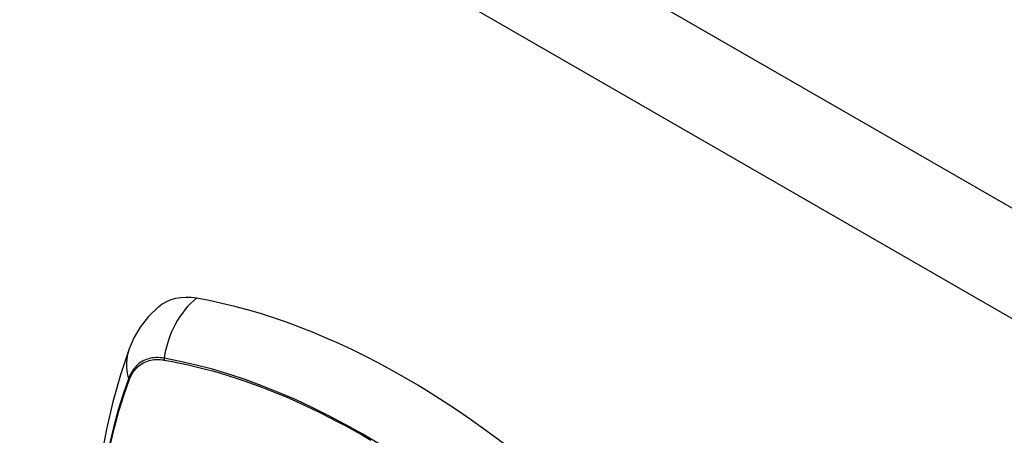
# Model space of a CAD drawing. Header units: inches. Extents: x 378 to 445.2, y 145.3 to 209.5.
# Tile 118 of 129: x 433.7 to 435.1, y 170.7 to 171.3. Entities that reach past the tile are written whole.
import ezdxf

# ---------------------------------------------------------------- set-up
doc = ezdxf.new("R2010")
doc.units = ezdxf.units.IN
doc.header["$MEASUREMENT"] = 0
doc.layers.add('Visible Edges(ANSI)', color=7, linetype='Continuous', lineweight=25)
doc.layers.add('Visible Tangent Edges(ANSI)', color=7, linetype='Continuous', lineweight=25)

msp = doc.modelspace()

# ---------------------------------------------------------------- linework, layer by layer
at = {"layer": 'Visible Edges(ANSI)', "flags": 128}
for points in [[(433.8798, 170.8641), (433.8652, 170.85), (433.8533, 170.8347), (433.844, 170.8189), (433.8372, 170.8032)], [(433.8372, 170.8032), (433.8244, 170.7651), (433.8133, 170.7259), (433.804, 170.6857), (433.7964, 170.6445), (433.7906, 170.6023), (433.7864, 170.5593), (433.784, 170.5156), (433.7832, 170.471), (433.784, 170.4258), (433.7864, 170.38), (433.7904, 170.3337), (433.796, 170.2868), (433.8032, 170.2396), (433.8118, 170.192), (433.822, 170.1441), (433.8337, 170.096)]]:
    msp.add_lwpolyline(points, dxfattribs=at)
at = {"layer": 'Visible Edges(ANSI)'}
for centre, major_axis, start_param, end_param in [((433.9767, 170.7164), (-0.0886, 0.1534), 5.834048, 6.381985), ((434.2385, 169.7004), (-0.6496, 1.1252), 5.161526, 5.834048)]:
    msp.add_ellipse(centre, major_axis=major_axis, ratio=0.57735, start_param=start_param, end_param=end_param, dxfattribs=at)
at = {"layer": 'Visible Tangent Edges(ANSI)'}
for p, q in [((407.8357, 186.7631), (437.2549, 169.7779)), ((437.1849, 169.6566), (407.7657, 186.6418)), ((433.888, 170.7868), (433.8883, 170.7867)), ((433.8371, 170.7572), (433.8372, 170.7575))]:
    msp.add_line(p, q, dxfattribs=at)
at = {"layer": 'Visible Tangent Edges(ANSI)', "flags": 128}
for points in [[(433.8881, 170.7893), (433.8852, 170.7898), (433.8822, 170.7901), (433.8794, 170.7903), (433.8766, 170.7903), (433.8738, 170.7901), (433.8711, 170.7898), (433.8684, 170.7893), (433.8659, 170.7887), (433.8634, 170.788), (433.8609, 170.787), (433.8586, 170.786), (433.8563, 170.7848), (433.8541, 170.7834), (433.852, 170.7819), (433.85, 170.7802), (433.8481, 170.7784), (433.8462, 170.7765), (433.8445, 170.7745), (433.8429, 170.7723), (433.8414, 170.7699), (433.8399, 170.7675), (433.8386, 170.7649), (433.8374, 170.7622), (433.8363, 170.7594)], [(433.8372, 170.7575), (433.8383, 170.7602), (433.8395, 170.7628), (433.8408, 170.7653), (433.8422, 170.7676), (433.8437, 170.7699), (433.8453, 170.772), (433.847, 170.774), (433.8488, 170.7759), (433.8507, 170.7776), (433.8527, 170.7792), (433.8547, 170.7807), (433.8569, 170.782), (433.8591, 170.7832), (433.8614, 170.7843), (433.8638, 170.7852), (433.8662, 170.7859), (433.8687, 170.7866), (433.8713, 170.787), (433.874, 170.7874), (433.8767, 170.7875), (433.8794, 170.7876), (433.8822, 170.7874), (433.8851, 170.7872), (433.888, 170.7868)], [(434.2019, 170.6641), (434.1774, 170.6787), (434.1528, 170.6924), (434.1283, 170.7054), (434.1038, 170.7176), (434.0793, 170.729), (434.0549, 170.7395), (434.0305, 170.7492), (434.0063, 170.7581), (433.9823, 170.7661), (433.9584, 170.7732), (433.9348, 170.7794), (433.9113, 170.7848), (433.8881, 170.7893)], [(433.8883, 170.7867), (433.8999, 170.7846), (433.9115, 170.7823), (433.9232, 170.7798), (433.9349, 170.777), (433.9467, 170.774), (433.9585, 170.7709), (433.9704, 170.7674), (433.9823, 170.7638), (433.9943, 170.76), (434.0063, 170.7559), (434.0184, 170.7516), (434.0305, 170.7471), (434.0426, 170.7424), (434.0548, 170.7375), (434.0669, 170.7324), (434.0791, 170.727), (434.0914, 170.7215), (434.1036, 170.7157), (434.1158, 170.7097), (434.1281, 170.7035), (434.1403, 170.6972), (434.1526, 170.6906), (434.1648, 170.6838), (434.1771, 170.6769)], [(433.8363, 170.7594), (433.8286, 170.737), (433.8214, 170.7139), (433.815, 170.6902), (433.8092, 170.6658)], [(433.8099, 170.664), (433.8157, 170.6883), (433.8222, 170.7119), (433.8293, 170.7348), (433.8371, 170.7572)], [(434.1771, 170.6769), (434.1893, 170.6697)]]:
    msp.add_lwpolyline(points, dxfattribs=at)
at = {"layer": 'Visible Tangent Edges(ANSI)'}
for centre, major_axis, ratio, start_param, end_param in [((433.9742, 170.7776), (-0.0202, -0.1164), 0.735518, 3.83087, 4.73923), ((433.9481, 170.7625), (-0.1109, 0.0407), 0.735518, 0, 0.496286), ((433.8953, 170.7884), (-0.00176, -0.00968), 0.735414, 4.744852, 5.008559), ((433.8456, 170.7597), (0.00925, -0.00336), 0.732421, 3.635219, 3.898926)]:
    msp.add_ellipse(centre, major_axis=major_axis, ratio=ratio, start_param=start_param, end_param=end_param, dxfattribs=at)

doc.saveas('drawing.dxf')
